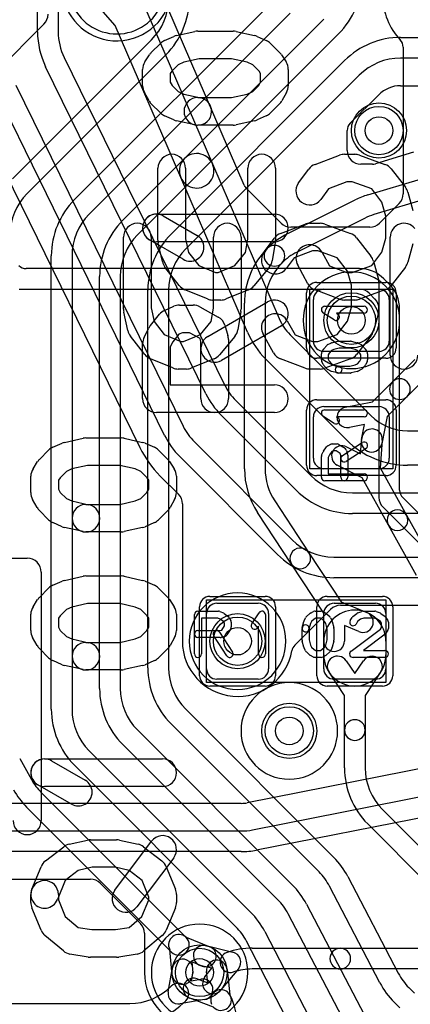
# Model space of a CAD drawing. Extents: x -0.8 to 20.5, y -0.5 to 20.
# Tile 6 of 20: x 4.8 to 7.6, y 6.9 to 14. Entities that reach past the tile are written whole.
import ezdxf

# ---------------------------------------------------------------- set-up
doc = ezdxf.new("R2010")
doc.units = 0
for name, color, linetype in [('Hole', 1, 'CONTINUOUS'), ('L1', 3, 'CONTINUOUS'), ('L2', 3, 'CONTINUOUS'), ('L3', 3, 'CONTINUOUS'), ('L4', 3, 'CONTINUOUS'), ('MetalMask-A', 176, 'CONTINUOUS'), ('PartsArea-A', 111, 'CONTINUOUS'), ('PartsSilk-A', 221, 'CONTINUOUS'), ('PartsSilk-B', 221, 'CONTINUOUS'), ('Resist-A', 2, 'CONTINUOUS'), ('Resist-B', 2, 'CONTINUOUS'), ('Silk-A', 140, 'CONTINUOUS'), ('Silk-B', 140, 'CONTINUOUS')]:
    doc.layers.add(name, color=color, linetype=linetype)

msp = doc.modelspace()

# ---------------------------------------------------------------- linework, layer by layer
at = {"layer": 'Hole'}
for centre in [(7.4, 13.2), (7.2, 11.825), (6.375, 9.5), (6.75, 8.85), (6.1, 7.1)]:
    msp.add_circle(centre, 0.1, dxfattribs=at)
at = {"layer": 'L1'}
for p, q in [((5.19341, 12.69949), (6.65052, 14.15659)), ((6.75658, 14.05052), (5.29948, 12.59342)), ((5.54341, 12.54949), (7.00052, 14.00659)), ((4.97167, 13.97167), (4.52929, 13.52929)), ((4.74342, 12.84948), (5.75052, 13.85658)), ((7.10658, 13.90052), (5.64948, 12.44342)), ((7.55711, 13.875), (8.51056, 13.875)), ((5.85659, 13.75051), (4.84948, 12.74341)), ((5.89342, 12.44948), (7.15051, 13.70659)), ((8.51056, 13.725), (7.55711, 13.725)), ((7.25658, 13.60052), (5.99948, 12.34341)), ((7.5571, 13.525), (8.79196, 13.525)), ((7.19141, 13.25251), (7.398, 13.4591)), ((7.16945, 13.05607), (7.16945, 13.1995)), ((7.65069, 13.04232), (7.37371, 12.95923)), ((7.35217, 12.95607), (7.26945, 12.95607)), ((7.31978, 12.73424), (7.70816, 12.85075)), ((7.75126, 12.70708), (7.36288, 12.59057)), ((6.73903, 12.45337), (7.22786, 12.69779)), ((7.29494, 12.56362), (6.80611, 12.31921)), ((5.025, 9.00711), (5.025, 12.29289)), ((5.175, 12.29289), (5.175, 9.00711)), ((5.375, 9.15711), (5.375, 12.14289)), ((5.525, 12.14289), (5.525, 9.15711)), ((5.725, 9.30711), (5.725, 12.04289)), ((5.875, 12.04289), (5.875, 9.30711)), ((7, 12.05), (7.4, 12.05)), ((6.425, 10.74995), (6.425, 11.94831)), ((6.575, 11.94831), (6.575, 10.74995)), ((6.925, 11.675), (6.925, 11.975)), ((7.475, 11.975), (7.475, 11.675)), ((7.4, 11.6), (7, 11.6)), ((7.49849, 11.37955), (7.6591, 11.54016)), ((7.76517, 11.43409), (7.60455, 11.27349)), ((7.35398, 11.23504), (7.49849, 11.37955)), ((7.60455, 11.27349), (7.46004, 11.12898)), ((7.1561, 11.19568), (7.35398, 11.23504)), ((7, 11.2), (7.4, 11.2)), ((6.925, 10.825), (6.925, 11.125)), ((7.29546, 11.07046), (7.18536, 11.04856)), ((7.27356, 10.96036), (7.29546, 11.07046)), ((7.46004, 11.12898), (7.42068, 10.9311)), ((7.475, 11.125), (7.475, 10.825)), ((7.2658, 10.85712), (7.27476, 10.969)), ((7.42428, 10.95702), (7.40817, 10.75592)), ((7.16585, 10.90822), (7.2658, 10.85712)), ((7.27718, 10.68282), (7.09757, 10.77466)), ((7.4, 10.75), (7, 10.75)), ((7.40817, 10.75592), (7.59958, 10.41296)), ((7.4686, 10.33986), (7.27718, 10.68282)), ((6.64514, 10.51607), (6.89209, 10.14139)), ((6.76685, 10.05885), (6.5199, 10.43353)), ((7.59958, 10.41296), (7.80209, 10.05015)), ((7.67111, 9.97704), (7.4686, 10.33986)), ((6.89209, 10.14139), (7.12651, 9.78572)), ((7.00128, 9.70317), (6.76685, 10.05885)), ((6.225, 9.775), (6.525, 9.775)), ((7.075, 9.775), (7.375, 9.775)), ((7.12651, 9.78572), (7.31241, 9.70733)), ((7, 9.50142), (7.00128, 9.70317)), ((6.15, 9.3), (6.15, 9.7)), ((6.6, 9.7), (6.6, 9.3)), ((7, 9.3), (7, 9.7)), ((7.45, 9.7), (7.45, 9.3)), ((7.15071, 9.61272), (7.15, 9.50048)), ((7.25413, 9.56911), (7.15071, 9.61272)), ((7, 9.4), (7, 9.5)), ((7.45, 9.5), (7.45, 9.4)), ((7.16264, 9.35833), (7.225, 9.265)), ((7.225, 9.265), (7.28736, 9.35833)), ((7.15, 9.10725), (7.03792, 9.27499)), ((7.41208, 9.27499), (7.3, 9.10725)), ((6.525, 9.225), (6.225, 9.225)), ((7.375, 9.225), (7.075, 9.225)), ((7.15, 8.85605), (7.15, 9.10725)), ((7.3, 9.10725), (7.3, 8.85605)), ((5.99948, 9.00658), (7.07153, 7.93453)), ((5.64948, 8.85659), (6.77153, 7.73455)), ((6.96546, 7.82847), (5.89341, 8.90051)), ((7.15, 8.58211), (7.15, 8.85605)), ((7.3, 8.85605), (7.3, 8.58211)), ((5.29948, 8.70659), (6.46937, 7.53672)), ((6.66546, 7.62848), (5.54342, 8.75052)), ((4.79561, 8.64982), (4.88168, 8.49669)), ((6.3633, 7.43065), (5.19342, 8.60052)), ((4.95165, 8.40441), (6.00303, 7.35303)), ((5.89697, 7.24697), (4.84558, 8.29834)), ((7.42448, 8.28158), (7.85659, 7.84948)), ((7.75052, 7.74342), (7.31841, 8.17551)), ((7.17473, 7.79392), (7.54008, 7.09363)), ((7.40709, 7.02425), (7.04174, 7.72454)), ((6.87473, 7.59393), (7.29463, 6.78908)), ((7.16164, 6.7197), (6.74174, 7.52455)), ((6.00137, 7.35465), (6.17408, 7.28577)), ((6.57293, 7.3954), (6.98931, 6.59466)), ((6.85623, 6.52546), (6.43985, 7.3262)), ((5.90091, 7.08091), (5.88315, 7.266)), ((6.11852, 7.14645), (6.0424, 7.17681)), ((6.0424, 7.17681), (6.05023, 7.09523)), ((5.87256, 6.95929), (5.90295, 7.13423)), ((6.05073, 7.10855), (6.03857, 7.03857)), ((6.15883, 7.02413), (6.14969, 7.10556)), ((6.29875, 7.1223), (6.31936, 6.93865)), ((6.03857, 7.03857), (6.10855, 7.05073)), ((6.08224, 7.05326), (6.15883, 7.02413)), ((7.61636, 6.9897), (7.65729, 6.94877)), ((4.65711, 6.875), (5.59289, 6.875)), ((6.13423, 6.90295), (5.95929, 6.87256)), ((6.20165, 6.84737), (6.02892, 6.91306)), ((7.55122, 6.8427), (7.51029, 6.88363))]:
    msp.add_line(p, q, dxfattribs=at)
for centre in [(7.4, 13.2), (7.2, 11.825), (6.375, 9.5), (6.75, 8.85), (6.1, 7.1)]:
    msp.add_circle(centre, 0.2, dxfattribs=at)
for centre, radius, start, end in [((6.7, 14.30711), 0.575, -45.000705, 0), ((5.45, 14.1571), 0.425, -45, 0.001348), ((5.45, 14.1571), 0.575, -45, 0.000996), ((4.90096, 14.04238), 0.1, -45, 0), ((7.5571, 13.3), 0.575, 89.999004, 135), ((7.5571, 13.3), 0.425, 89.998652, 135), ((7.5571, 13.3), 0.225, 90, 135), ((7.24442, 13.1995), 0.07497, 135, 180), ((7.26945, 13.05607), 0.1, 180, -90), ((7.35217, 13.03104), 0.07497, -90, -73.302952), ((5.15, 12.44289), 0.425, 135, 180), ((5.6, 12.2929), 0.575, 135, -179.999004), ((7.485, 12.18349), 0.575, 106.698767, 116.56416), ((5.6, 12.2929), 0.425, 135, -179.998652), ((7.485, 12.18349), 0.425, 106.698915, 116.564448), ((5.95, 12.1429), 0.575, 135, -179.999004), ((5.95, 12.1429), 0.425, 135, -179.998652), ((6.3, 12.04289), 0.575, 134.999295, 180), ((6.99618, 11.93908), 0.575, 116.565497, 135), ((6.3, 12.04289), 0.425, 135, 180), ((6.98693, 11.94831), 0.56193, 135, 180), ((6.64263, 12.29263), 0.075, 135, -45), ((6.64262, 12.29262), 0.075, -45, 135), ((6.99618, 11.93908), 0.425, 116.565564, 135), ((6.98693, 11.94831), 0.41193, 135, 180), ((7, 11.975), 0.075, 90, 180), ((7.4, 11.975), 0.075, 0, 90), ((7, 11.675), 0.075, 180, -90), ((7.4, 11.675), 0.075, -90, 0), ((7.55152, 11.32652), 0.075, 135, -45), ((7.55152, 11.32652), 0.075, -45, 135), ((7, 11.125), 0.075, 90, 180), ((7.17073, 11.12212), 0.075, 101.248506, -78.749628), ((7.4, 11.125), 0.075, 0, 90), ((7.34952, 10.96301), 0.075, -4.580927, 175.418853), ((7.13171, 10.84144), 0.075, 62.922478, -117.080969), ((7.34712, 10.94573), 0.075, 168.751494, -11.250372), ((7, 10.825), 0.075, 180, -90), ((7.4, 10.825), 0.075, -90, 0), ((7, 10.74995), 0.575, 180, -146.612281), ((7, 10.74995), 0.425, 180, -146.612049), ((7.53409, 10.37641), 0.075, 29.165907, -150.831015), ((7.53409, 10.37641), 0.075, -150.834093, 29.167121), ((6.82947, 10.10012), 0.075, 33.387064, -146.611728), ((6.82947, 10.10012), 0.075, -146.612936, 33.388707), ((6.225, 9.7), 0.075, 90, 180), ((6.525, 9.7), 0.075, 0, 90), ((7.075, 9.7), 0.075, 90, 180), ((7.375, 9.7), 0.075, 0, 90), ((7.225, 9.5), 0.225, 0, 180), ((7.28327, 9.63822), 0.075, -112.862558, 67.13688), ((7.075, 9.50095), 0.075, 179.640951, -0.362417), ((7.225, 9.4), 0.225, 180, 0), ((7.10028, 9.31666), 0.075, 33.751512, -146.250472), ((7.34972, 9.31666), 0.075, -33.751512, 146.250472), ((6.3, 9.3071), 0.575, 179.999004, -135), ((6.3, 9.3071), 0.425, 179.998652, -135), ((6.225, 9.3), 0.075, 180, -90), ((6.525, 9.3), 0.075, -90, 0), ((7.075, 9.3), 0.075, 180, -90), ((7.375, 9.3), 0.075, -90, 0), ((5.95, 9.15711), 0.575, 180, -134.999295), ((5.95, 9.15711), 0.425, 180, -135), ((5.6, 9.00711), 0.575, 180, -134.999295), ((5.6, 9.00711), 0.425, 180, -135), ((7.225, 8.85605), 0.075, 0, 180), ((7.225, 8.85605), 0.075, 180, 0), ((7.725, 8.5821), 0.575, 179.999004, -135), ((7.725, 8.5821), 0.425, 179.998652, -135), ((5.25217, 8.70493), 0.425, -150.66112, -135), ((5.25217, 8.70493), 0.575, -150.660268, -135), ((6.66494, 7.52795), 0.575, 27.552159, 44.999295), ((6.66494, 7.52795), 0.425, 27.552105, 45), ((6.36494, 7.32796), 0.575, 27.552159, 45), ((6.36494, 7.32796), 0.425, 27.552656, 45), ((6.06278, 7.13013), 0.575, 27.473724, 45), ((6.06278, 7.13013), 0.425, 27.473666, 45), ((5.95, 7.3), 0.075, 46.772026, -153.04205), ((5.95, 7.3), 0.075, -135, 45), ((6.1463, 7.21611), 0.075, -111.741824, 68.258313), ((5.97684, 7.12139), 0.075, -9.857953, 170.145113), ((6.22422, 7.11393), 0.075, 6.407684, -173.596186), ((5.97557, 7.08807), 0.075, -174.522006, 5.481564), ((7.91688, 7.29022), 0.425, -152.447344, -135), ((5.59289, 7.3), 0.425, -90, -45), ((5.94644, 6.94645), 0.075, -44.994598, 135.00081), ((6.05558, 6.98316), 0.075, 69.177498, -110.820856), ((6.12139, 6.97684), 0.075, -80.142047, 99.854887), ((7.91688, 7.29022), 0.575, -152.447841, -135), ((5.94645, 6.94645), 0.075, 170.142047, -80.142047), ((6.25509, 6.90001), 0.075, 24.463553, -155.530913), ((6.25509, 6.9), 0.075, -135.437529, 31.021406), ((5.8, 6.6929), 0.575, -0.000996, 24.469087), ((5.59289, 7.3), 0.575, -90, -44.999295)]:
    msp.add_arc(centre, radius, start, end, dxfattribs=at)
at = {"layer": 'L2'}
for centre in [(7.4, 13.2), (6.75, 8.85)]:
    msp.add_circle(centre, 0.2, dxfattribs=at)
for centre, radius, start, end in [((5.5, 14.25), 0.4, -166.6221, 0), ((7.2, 11.825), 0.35004, 90, -90), ((7.2, 11.825), 0.35004, -90, 90), ((6.375, 9.5), 0.35004, 90, -90), ((6.375, 9.5), 0.35004, -90, 90), ((6.1, 7.1), 0.35004, 90, -90), ((6.1, 7.1), 0.35004, -90, 90)]:
    msp.add_arc(centre, radius, start, end, dxfattribs=at)
at = {"layer": 'L3'}
for p, q in [((7.25858, 12.20004), (4.84321, 12.20004)), ((7.47681, 12.08539), (7.43539, 12.12681)), ((4.79142, 12.05), (7.25859, 12.05)), ((7.3293, 12.02071), (7.37071, 11.9793)), ((7.4, 11.90858), (7.4, 10.54142)), ((7.55004, 10.59321), (7.55004, 11.90859)), ((8.6902, 9.422), (7.572, 10.5402)), ((7.42929, 10.47071), (8.62071, 9.27929))]:
    msp.add_line(p, q, dxfattribs=at)
for centre in [(7.4, 13.2), (7.2, 11.825), (6.375, 9.5)]:
    msp.add_circle(centre, 0.2, dxfattribs=at)
for centre, radius, start, end in [((5.5, 14.25), 0.35004, 130.121401, 49.878599), ((4.84321, 12.27501), 0.07497, -135, -90), ((7.25859, 11.95), 0.25004, 45.00162, 90.002291), ((7.3, 11.90859), 0.25004, 0, 44.99838), ((7.25859, 11.94998), 0.10002, 45.032407, 90), ((7.27629, 11.9677), 0.07497, 45, 45.032425), ((7.3177, 11.92629), 0.07497, 43.26495, 45), ((7.3, 11.90858), 0.1, 0, 43.703387), ((7.62501, 10.59321), 0.07497, 180, -135), ((7.5, 10.54142), 0.1, 180, -135), ((6.75, 8.85), 0.35004, 90, -90), ((6.75, 8.85), 0.35004, -90, 90), ((6.1, 7.1), 0.35004, 90, -90), ((6.1, 7.1), 0.35004, -90, 90)]:
    msp.add_arc(centre, radius, start, end, dxfattribs=at)
at = {"layer": 'L4'}
for p, q in [((4.925, 13.91596), (4.925, 14.19289)), ((5.075, 14.19289), (5.075, 13.91596)), ((5.48821, 13.96174), (5.35032, 14.11735)), ((5.71777, 14.06076), (6.19336, 12.95825)), ((6.42326, 12.80409), (5.86982, 14.08707)), ((5.9638, 12.85923), (5.48821, 13.96174)), ((7.575, 13.80525), (7.575, 12.74142)), ((5.11838, 13.72889), (6.28074, 11.35768)), ((6.14605, 11.29165), (4.9837, 13.66287)), ((4.76844, 13.52885), (5.98074, 11.05762)), ((5.84607, 10.99156), (4.63378, 13.46279)), ((4.45422, 13.3747), (5.66651, 10.90347)), ((6.19336, 12.95825), (6.67688, 11.83736)), ((6.44733, 11.73834), (5.9638, 12.85923)), ((6.69057, 12.52929), (6.43909, 12.78077)), ((7.54571, 12.67071), (7.4043, 12.5293)), ((7.33359, 12.50001), (6.76128, 12.5)), ((6.75604, 11.72074), (7.34193, 11.13483)), ((7.16516, 10.95806), (6.57926, 11.54396)), ((6.36183, 11.24423), (6.90659, 10.69948)), ((6.80052, 10.59342), (6.25576, 11.13816)), ((7.60711, 11.025), (8.91699, 11.025)), ((6.06178, 10.94428), (6.77159, 10.23447)), ((6.66552, 10.1284), (5.95571, 10.83821)), ((8.91699, 10.775), (7.60711, 10.775)), ((5.81429, 10.69679), (5.94572, 10.56536)), ((7.20711, 10.575), (9.3, 10.575)), ((5.97501, 10.49465), (5.97501, 9.5)), ((9.3, 10.425), (7.20711, 10.425)), ((7.07212, 10.10999), (7.93856, 10.10999)), ((7.93856, 9.95999), (7.07212, 9.95999)), ((6.7898, 9.47079), (7.04971, 9.7307)), ((7.12042, 9.75999), (8.70666, 9.75999)), ((9.90347, 9.01126), (6.4447, 8.32925)), ((6.48339, 8.13303), (9.94216, 8.81504)), ((9.97118, 8.66787), (6.51241, 7.98586)), ((6.40117, 8.325), (4.00808, 8.325)), ((4.00807, 8.125), (6.40117, 8.125)), ((6.40117, 7.975), (4.00807, 7.975)), ((4.00806, 7.775), (5.30824, 7.775)), ((5.37895, 7.74571), (5.67067, 7.45399)), ((5.69996, 7.38328), (5.69996, 7.09998)), ((6.14733, 7.29432), (6.34077, 7.24721)), ((6.48114, 7.275), (7.11941, 7.275)), ((7.11941, 7.275), (7.73663, 7.275)), ((6.18921, 7.12974), (6.11183, 7.14858)), ((6.13862, 7.06824), (6.18921, 7.12974)), ((6.38094, 7.12669), (6.25446, 6.97294)), ((7.11941, 7.125), (6.48114, 7.125)), ((7.73663, 7.125), (7.11941, 7.125))]:
    msp.add_line(p, q, dxfattribs=at)
for centre in [(7.4, 13.2), (7.2, 11.825), (6.375, 9.5), (6.75, 8.85), (6.1, 7.1)]:
    msp.add_circle(centre, 0.2, dxfattribs=at)
for centre, radius, start, end in [((7.88584, 14.17269), 0.45782, 179.996246, -136.396577), ((5.5, 13.91596), 0.575, 180, -153.885926), ((5.5, 13.91596), 0.425, 180, -153.885921), ((7.50003, 13.80525), 0.07497, 0, 43.600184), ((6.07858, 12.90874), 0.125, 23.332803, -156.666009), ((6.07858, 12.90874), 0.125, -156.667197, 23.333942), ((6.4921, 12.83378), 0.07497, -156.669949, -135), ((7.475, 12.74142), 0.1, -45, 0), ((6.76128, 12.6), 0.1, -135, -89.999125), ((7.33359, 12.60001), 0.1, -90, -45), ((7.02121, 11.9859), 0.375, -156.665691, -135.00108), ((7.02121, 11.9859), 0.625, -156.665629, -135.000648), ((6.66235, 11.54475), 0.425, -153.885328, -135), ((6.66235, 11.54475), 0.575, -153.885035, -135), ((7.6071, 11.4), 0.375, -135, -89.998472), ((6.3623, 11.2448), 0.575, -153.869438, -135), ((6.3623, 11.2448), 0.425, -153.869019, -135), ((7.6071, 11.4), 0.625, -135, -89.999083), ((6.36229, 11.2448), 0.775, -153.868736, -134.999477), ((7.20711, 11), 0.425, -135, -90), ((5.87501, 10.49465), 0.1, 0, 45), ((7.20711, 11), 0.575, -135.000705, -90), ((7.07211, 10.53499), 0.425, -135, -89.998652), ((7.07211, 10.53499), 0.575, -135, -89.999004), ((7.12042, 9.65999), 0.1, 90, 135), ((6.37501, 9.50001), 0.4, -179.998568, -9.969562), ((6.84281, 9.41778), 0.07497, 135, 170.030093), ((6.40118, 8.55001), 0.22501, -90.002546, -78.847874), ((6.40117, 8.55), 0.425, -90, -78.845266), ((6.40117, 8.55), 0.575, -90, -78.84523), ((5.30824, 7.675), 0.1, 45, 90), ((5.59996, 7.38328), 0.1, 0, 45), ((6.12958, 7.22145), 0.075, 76.310236, -103.687254), ((6.32302, 7.17434), 0.075, 108.437365, -71.564326), ((6.48114, 6.7), 0.575, 90, 108.435894), ((6.32302, 7.17434), 0.075, -39.443669, 76.310236), ((7.11941, 7.2), 0.075, 90, -90), ((7.11941, 7.2), 0.075, -90, 90), ((6.09997, 7.09998), 0.40001, 180, -90), ((6.19654, 7.02059), 0.075, 140.556331, -39.441881), ((6.48114, 6.7), 0.425, 90, 108.435375)]:
    msp.add_arc(centre, radius, start, end, dxfattribs=at)
at = {"layer": 'MetalMask-A'}
for p, q in [((7, 12.05), (7.4, 12.05)), ((6.925, 11.675), (6.925, 11.975)), ((7.475, 11.975), (7.475, 11.675)), ((7.4, 11.6), (7, 11.6)), ((7, 11.2), (7.4, 11.2)), ((6.925, 10.825), (6.925, 11.125)), ((7.475, 11.125), (7.475, 10.825)), ((7.4, 10.75), (7, 10.75)), ((6.225, 9.775), (6.525, 9.775)), ((7.075, 9.775), (7.375, 9.775)), ((6.15, 9.3), (6.15, 9.7)), ((6.6, 9.7), (6.6, 9.3)), ((7, 9.3), (7, 9.7)), ((7.45, 9.7), (7.45, 9.3)), ((6.525, 9.225), (6.225, 9.225)), ((7.375, 9.225), (7.075, 9.225))]:
    msp.add_line(p, q, dxfattribs=at)
for centre, start, end in [((7, 11.975), 90, 180), ((7.4, 11.975), 0, 90), ((7, 11.675), 180, -90), ((7.4, 11.675), -90, 0), ((7, 11.125), 90, 180), ((7.4, 11.125), 0, 90), ((7, 10.825), 180, -90), ((7.4, 10.825), -90, 0), ((6.225, 9.7), 90, 180), ((6.525, 9.7), 0, 90), ((7.075, 9.7), 90, 180), ((7.375, 9.7), 0, 90), ((6.225, 9.3), 180, -90), ((6.525, 9.3), -90, 0), ((7.075, 9.3), 180, -90), ((7.375, 9.3), -90, 0)]:
    msp.add_arc(centre, 0.075, start, end, dxfattribs=at)
at = {"layer": 'PartsArea-A'}
for p, q in [((6.9, 10.75), (6.9, 12.05)), ((6.9, 12.05), (7.5, 12.05)), ((7.5, 12.05), (7.5, 10.75)), ((7.5, 10.75), (6.9, 10.75)), ((6.15, 9.2), (6.15, 9.8)), ((6.15, 9.8), (7.45, 9.8)), ((7.45, 9.8), (7.45, 9.2)), ((7.45, 9.2), (6.15, 9.2))]:
    msp.add_line(p, q, dxfattribs=at)
at = {"layer": 'PartsSilk-A'}
for p, q in [((7.00741, 11.92639), (7.29259, 11.92639)), ((7.0753, 11.82763), (6.99382, 11.88041)), ((7.29259, 11.87639), (7.09199, 11.87639)), ((7.09199, 11.87639), (7.10248, 11.86959)), ((6.99983, 11.618), (7.02205, 11.643)), ((7.02956, 11.64875), (7.05178, 11.65986)), ((7.0569, 11.66175), (7.10135, 11.67286)), ((7.10741, 11.67361), (7.19259, 11.67361)), ((7.19865, 11.67286), (7.2431, 11.66175)), ((7.24822, 11.65986), (7.27044, 11.64875)), ((7.27795, 11.643), (7.30017, 11.618)), ((6.98241, 11.5375), (6.98241, 11.58194)), ((6.9857, 11.59434), (6.99681, 11.61379)), ((7.03894, 11.58673), (7.03241, 11.5753)), ((7.03241, 11.5753), (7.03241, 11.5434)), ((7.05623, 11.60618), (7.03894, 11.58673)), ((7.07169, 11.61391), (7.05623, 11.60618)), ((7.11049, 11.62361), (7.07169, 11.61391)), ((7.18951, 11.62361), (7.11049, 11.62361)), ((7.22831, 11.61391), (7.18951, 11.62361)), ((7.24377, 11.60618), (7.22831, 11.61391)), ((7.26106, 11.58673), (7.24377, 11.60618)), ((7.26759, 11.5753), (7.26106, 11.58673)), ((7.26759, 11.5434), (7.26759, 11.5753)), ((7.30319, 11.61379), (7.3143, 11.59434)), ((7.31759, 11.58194), (7.31759, 11.5375)), ((6.99616, 11.5041), (6.98505, 11.52632)), ((7.02205, 11.47367), (6.99983, 11.49867)), ((7.03241, 11.5434), (7.0394, 11.52942)), ((7.0394, 11.52942), (7.05623, 11.51049)), ((7.05623, 11.51049), (7.07169, 11.50276)), ((7.07169, 11.50276), (7.11347, 11.49231)), ((7.10741, 11.49306), (7.18951, 11.49306)), ((7.18951, 11.49306), (7.22831, 11.50276)), ((7.22831, 11.50276), (7.24377, 11.51049)), ((7.24377, 11.51049), (7.2606, 11.52942)), ((7.2606, 11.52942), (7.26759, 11.5434)), ((7.30017, 11.49867), (7.27795, 11.47367)), ((7.31495, 11.52632), (7.30384, 11.5041)), ((7.05178, 11.45681), (7.02956, 11.46792)), ((7.10135, 11.44381), (7.0569, 11.45492)), ((7.19259, 11.44306), (7.10741, 11.44306)), ((7.2431, 11.45492), (7.19865, 11.44381)), ((7.27044, 11.46792), (7.24822, 11.45681)), ((7.0753, 11.07763), (6.99382, 11.13041)), ((7.00741, 11.17639), (7.29259, 11.17639)), ((7.29259, 11.12639), (7.09199, 11.12639)), ((7.09199, 11.12639), (7.10248, 11.11959)), ((7.02956, 10.91542), (7.05178, 10.92653)), ((7.06296, 10.92917), (7.0963, 10.92917)), ((7.10955, 10.92537), (7.15399, 10.89759)), ((7.13447, 10.84453), (7.27891, 10.93898)), ((6.98456, 10.84765), (6.99567, 10.87265)), ((6.9983, 10.8772), (7.02052, 10.90776)), ((7.04029, 10.84993), (7.03241, 10.8322)), ((7.05737, 10.87343), (7.04029, 10.84993)), ((7.06886, 10.87917), (7.05737, 10.87343)), ((7.08913, 10.87917), (7.06886, 10.87917)), ((7.11913, 10.86042), (7.08913, 10.87917)), ((7.12315, 10.84533), (7.11913, 10.86042)), ((7.12315, 10.6875), (7.12315, 10.84533)), ((7.30627, 10.89714), (7.16183, 10.80269)), ((7.1649, 10.88283), (7.17231, 10.85505)), ((7.17315, 10.84861), (7.17315, 10.6875)), ((6.98241, 10.6875), (6.98241, 10.8375)), ((7.03241, 10.8322), (7.03241, 10.7125)), ((7.03241, 10.7125), (7.29259, 10.7125)), ((7.29259, 10.6625), (7.00741, 10.6625)), ((4.3016, 10.1016), (4.85, 10.1016)), ((4.9516, 10), (4.9516, 8.2)), ((6.0875, 9.71759), (6.2375, 9.71759)), ((6.24765, 9.71544), (6.27265, 9.70433)), ((6.47763, 9.6247), (6.53041, 9.70618)), ((6.9041, 9.70384), (6.92632, 9.71495)), ((6.9375, 9.71759), (6.98194, 9.71759)), ((6.99434, 9.7143), (7.01379, 9.70319)), ((7.24563, 9.70497), (7.27618, 9.71608)), ((7.28472, 9.71759), (7.37083, 9.71759)), ((7.38011, 9.7158), (7.40789, 9.70469)), ((6.0625, 9.40741), (6.0625, 9.69259)), ((6.2322, 9.66759), (6.1125, 9.66759)), ((6.1125, 9.66759), (6.1125, 9.40741)), ((6.24993, 9.65971), (6.2322, 9.66759)), ((6.27343, 9.64263), (6.24993, 9.65971)), ((6.27917, 9.63114), (6.27343, 9.64263)), ((6.2772, 9.7017), (6.30776, 9.67948)), ((6.31542, 9.67044), (6.32653, 9.64822)), ((6.32917, 9.63704), (6.32917, 9.6037)), ((6.57639, 9.69259), (6.57639, 9.40741)), ((6.84381, 9.59865), (6.85492, 9.6431)), ((6.85681, 9.64822), (6.86792, 9.67044)), ((6.87367, 9.67795), (6.89867, 9.70017)), ((6.91049, 9.64377), (6.90276, 9.62831)), ((6.92942, 9.6606), (6.91049, 9.64377)), ((6.9434, 9.66759), (6.92942, 9.6606)), ((6.9753, 9.66759), (6.9434, 9.66759)), ((6.98673, 9.66106), (6.9753, 9.66759)), ((7.00618, 9.64377), (6.98673, 9.66106)), ((7.01391, 9.62831), (7.00618, 9.64377)), ((7.018, 9.70017), (7.043, 9.67795)), ((7.04875, 9.67044), (7.05986, 9.64822)), ((7.06175, 9.6431), (7.07286, 9.59865)), ((7.1913, 9.65029), (7.20519, 9.67251)), ((7.21077, 9.67878), (7.23855, 9.701)), ((7.24533, 9.6424), (7.2337, 9.62379)), ((7.26658, 9.65939), (7.24533, 9.6424)), ((7.28912, 9.66759), (7.26658, 9.65939)), ((7.36602, 9.66759), (7.28912, 9.66759)), ((7.38643, 9.65943), (7.36602, 9.66759)), ((7.41054, 9.64189), (7.38643, 9.65943)), ((7.41806, 9.62987), (7.41054, 9.64189)), ((7.41331, 9.7017), (7.44387, 9.67948)), ((7.45037, 9.67251), (7.46426, 9.65029)), ((7.46806, 9.63704), (7.46806, 9.59259)), ((6.0875, 9.57685), (6.24533, 9.57685)), ((6.24453, 9.56553), (6.33898, 9.42109)), ((6.24533, 9.57685), (6.26042, 9.58087)), ((6.26042, 9.58087), (6.27917, 9.61087)), ((6.27917, 9.61087), (6.27917, 9.63114)), ((6.32537, 9.59045), (6.29759, 9.54601)), ((6.52639, 9.60801), (6.51959, 9.59752)), ((6.52639, 9.40741), (6.52639, 9.60801)), ((6.84306, 9.50741), (6.84306, 9.59259)), ((6.90276, 9.62831), (6.89231, 9.58653)), ((6.89306, 9.59259), (6.89306, 9.51049)), ((7.02361, 9.58951), (7.01391, 9.62831)), ((7.02361, 9.51049), (7.02361, 9.58951)), ((7.07361, 9.59259), (7.07361, 9.50741)), ((7.19747, 9.42739), (7.41043, 9.58756)), ((7.41043, 9.58756), (7.41806, 9.59976)), ((7.41806, 9.59976), (7.41806, 9.62987)), ((7.46426, 9.57934), (7.45037, 9.55712)), ((6.24861, 9.52685), (6.0875, 9.52685)), ((6.29714, 9.39373), (6.20269, 9.53817)), ((6.28283, 9.5351), (6.25505, 9.52769)), ((6.85492, 9.4569), (6.84381, 9.50135)), ((6.89306, 9.51049), (6.90276, 9.47169)), ((7.01391, 9.47169), (7.02361, 9.51049)), ((7.07286, 9.50135), (7.06175, 9.4569)), ((7.4442, 9.55039), (7.28733, 9.43241)), ((6.86792, 9.42956), (6.85681, 9.45178)), ((6.89867, 9.39983), (6.87367, 9.42205)), ((6.90276, 9.47169), (6.91049, 9.45623)), ((6.91049, 9.45623), (6.92942, 9.4394)), ((6.92942, 9.4394), (6.9434, 9.43241)), ((6.9434, 9.43241), (6.9753, 9.43241)), ((6.9753, 9.43241), (6.98673, 9.43894)), ((6.98673, 9.43894), (7.00618, 9.45623)), ((7.00618, 9.45623), (7.01391, 9.47169)), ((7.043, 9.42205), (7.018, 9.39983)), ((7.05986, 9.45178), (7.04875, 9.42956)), ((7.28733, 9.43241), (7.44306, 9.43241)), ((6.92632, 9.38505), (6.9041, 9.39616)), ((6.98194, 9.38241), (6.9375, 9.38241)), ((7.01379, 9.39681), (6.99434, 9.3857)), ((7.44306, 9.38241), (7.2125, 9.38241))]:
    msp.add_line(p, q, dxfattribs=at)
for centre, radius, start, end in [((7.00741, 11.90139), 0.025, 90, -122.933807), ((7.29259, 11.90139), 0.025, -90, 90), ((7.08889, 11.84861), 0.025, -122.933543, 57.066193), ((7.04074, 11.62639), 0.025, 116.565051, 138.37217), ((7.06296, 11.6375), 0.025, 104.030684, 116.565051), ((7.10741, 11.64861), 0.025, 90, 104.030684), ((7.19259, 11.64861), 0.025, 75.969316, 90), ((7.23704, 11.6375), 0.025, 63.434949, 75.969316), ((7.25926, 11.62639), 0.025, 41.627831, 63.434949), ((7.00741, 11.58194), 0.025, 150.266489, 180), ((7.01852, 11.60139), 0.025, 138.372169, 150.266489), ((7.28148, 11.60139), 0.025, 29.733511, 41.62783), ((7.29259, 11.58194), 0.025, 0, 29.733511), ((7.00741, 11.5375), 0.025, 180, -153.434949), ((7.01852, 11.51528), 0.025, -153.434949, -138.37217), ((7.10741, 11.46806), 0.025, 90, -90), ((7.10741, 11.46806), 0.025, -104.030684, 75.96679), ((7.28148, 11.51528), 0.025, -41.627831, -26.565051), ((7.29259, 11.5375), 0.025, -26.565051, 0), ((7.04074, 11.49028), 0.025, -138.372169, -116.565051), ((7.06296, 11.47917), 0.025, -116.565051, -104.030684), ((7.19259, 11.46806), 0.025, -90, -75.969316), ((7.23704, 11.47917), 0.025, -75.969316, -63.434949), ((7.25926, 11.49028), 0.025, -63.434949, -41.62783), ((7.00741, 11.15139), 0.025, 90, -122.933807), ((7.29259, 11.15139), 0.025, -90, 90), ((7.08889, 11.09861), 0.025, -122.933543, 57.066193), ((7.06296, 10.90417), 0.025, 90, 116.565051), ((7.0963, 10.90417), 0.025, 57.994617, 90), ((7.29259, 10.91806), 0.025, -56.818537, 123.180863), ((7.00741, 10.8375), 0.025, 156.049145, 180), ((7.01852, 10.8625), 0.025, 143.982737, 156.039637), ((7.04074, 10.89306), 0.025, 116.565051, 143.979316), ((7.14815, 10.82361), 0.025, 123.181463, -56.819137), ((7.14074, 10.87639), 0.025, 14.925513, 57.989981), ((7.14815, 10.84861), 0.025, 0, 14.935268), ((7.29259, 10.6875), 0.025, -90, 90), ((7.00741, 10.6875), 0.025, 180, -90), ((7.14815, 10.6875), 0.025, 180, 0), ((4.85, 10), 0.1016, 0, 90), ((6.0875, 9.69259), 0.025, 90, 180), ((6.2375, 9.69259), 0.025, 66.049145, 90), ((6.2625, 9.68148), 0.025, 53.982737, 66.039637), ((6.55139, 9.69259), 0.025, 0, 147.066193), ((6.91528, 9.68148), 0.025, 116.565051, 131.62783), ((6.9375, 9.69259), 0.025, 90, 116.565051), ((6.98194, 9.69259), 0.025, 60.266489, 90), ((7.00139, 9.68148), 0.025, 48.372169, 60.266489), ((7.25417, 9.68148), 0.025, 109.97919, 128.654777), ((7.28472, 9.69259), 0.025, 90, 109.984612), ((7.37083, 9.69259), 0.025, 68.207103, 90), ((7.39861, 9.68148), 0.025, 53.982737, 68.202147), ((6.29306, 9.65926), 0.025, 26.565051, 53.979316), ((6.30417, 9.63704), 0.025, 0, 26.565051), ((6.87917, 9.63704), 0.025, 153.434949, 165.969316), ((6.89028, 9.65926), 0.025, 131.627831, 153.434949), ((7.02639, 9.65926), 0.025, 26.565051, 48.37217), ((7.0375, 9.63704), 0.025, 14.030684, 26.565051), ((7.2125, 9.63704), 0.025, 147.994617, -32.010019), ((7.22639, 9.65926), 0.025, 128.666967, 147.989981), ((7.42917, 9.65926), 0.025, 32.005383, 53.979316), ((7.44306, 9.63704), 0.025, 0, 32.010019), ((6.0875, 9.55185), 0.025, 90, -90), ((6.22361, 9.55185), 0.025, 33.181463, -146.819137), ((6.30417, 9.6037), 0.025, -32.005383, 0), ((6.49861, 9.61111), 0.025, 147.066457, -32.933807), ((6.86806, 9.59259), 0.025, 0, 180), ((6.86806, 9.59259), 0.025, 165.969316, -14.03321), ((7.04861, 9.59259), 0.025, 0, 14.030684), ((7.44306, 9.59259), 0.025, -32.005383, 0), ((6.24861, 9.55185), 0.025, -90, -75.064732), ((6.27639, 9.55926), 0.025, -75.074487, -32.010019), ((6.86806, 9.50741), 0.025, 180, -165.969316), ((7.04861, 9.50741), 0.025, -14.030684, 0), ((7.42917, 9.57037), 0.025, -53.047603, -32.010019), ((6.31806, 9.40741), 0.025, -146.818537, 33.180863), ((6.87917, 9.46296), 0.025, -165.969316, -153.434949), ((6.89028, 9.44074), 0.025, -153.434949, -131.62783), ((7.02639, 9.44074), 0.025, -48.372169, -26.565051), ((7.0375, 9.46296), 0.025, -26.565051, -14.030684), ((7.2125, 9.40741), 0.025, 126.952397, -90), ((7.44306, 9.40741), 0.025, -90, 90), ((6.0875, 9.40741), 0.025, 180, 0), ((6.55139, 9.40741), 0.025, 180, 0), ((6.91528, 9.41852), 0.025, -131.627831, -116.565051), ((6.9375, 9.40741), 0.025, -116.565051, -90), ((6.98194, 9.40741), 0.025, -90, -60.266489), ((7.00139, 9.41852), 0.025, -60.266489, -48.37217), ((4.85, 8.2), 0.1016, 180, 0)]:
    msp.add_arc(centre, radius, start, end, dxfattribs=at)
at = {"layer": 'PartsSilk-B'}
for p, q in [((6.93711, 12.95474), (7.11489, 13.02141)), ((7.15, 13.02778), (7.22407, 13.02778)), ((7.25794, 13.02187), (7.44313, 12.9552)), ((5.79815, 12.40556), (5.79815, 12.92778)), ((5.99815, 12.92778), (5.99815, 12.41654)), ((6.45, 12.41384), (6.45, 12.92778)), ((6.65, 12.92778), (6.65, 12.40556)), ((6.81779, 12.82063), (6.89186, 12.92063)), ((7.4882, 12.9225), (7.5919, 12.78917)), ((7.03499, 12.77785), (6.97851, 12.70159)), ((7.16813, 12.82778), (7.03499, 12.77785)), ((7.20662, 12.82778), (7.16813, 12.82778)), ((7.34812, 12.77684), (7.20662, 12.82778)), ((7.4219, 12.68198), (7.34812, 12.77684)), ((7.60931, 12.75455), (7.64635, 12.62121)), ((7.45, 12.58081), (7.4219, 12.68198)), ((7.45, 12.41919), (7.45, 12.58081)), ((5.99815, 12.41654), (6.02052, 12.31586)), ((6.4336, 12.31541), (6.45, 12.41384)), ((7.4219, 12.31802), (7.45, 12.41919)), ((5.83016, 12.25053), (5.80053, 12.38387)), ((6.64864, 12.38912), (6.62642, 12.25578)), ((7.64635, 12.37879), (7.60931, 12.24545)), ((6.02052, 12.31586), (6.09404, 12.22134)), ((6.35578, 12.22202), (6.4336, 12.31541)), ((6.98557, 12.32078), (7.04177, 12.21961)), ((7.34812, 12.22316), (7.4219, 12.31802)), ((5.95254, 12.0775), (5.84884, 12.21083)), ((6.09404, 12.22134), (6.2141, 12.17222)), ((6.23404, 12.17222), (6.35578, 12.22202)), ((6.6046, 12.2082), (6.49349, 12.07487)), ((6.8848, 12.09033), (6.81073, 12.22366)), ((7.04177, 12.21961), (7.16813, 12.17222)), ((7.20662, 12.17222), (7.34812, 12.22316)), ((7.5919, 12.21083), (7.4882, 12.0775)), ((6.2141, 12.17222), (6.23404, 12.17222)), ((7.16813, 12.17222), (7.20662, 12.17222)), ((6.15657, 11.97967), (5.99361, 12.04634)), ((6.45453, 12.04634), (6.29156, 11.97967)), ((7.11489, 11.97859), (6.93711, 12.04526)), ((7.44313, 12.0448), (7.25794, 11.97813)), ((6.2537, 11.97222), (6.19444, 11.97222)), ((7.22407, 11.97222), (7.15, 11.97222))]:
    msp.add_line(p, q, dxfattribs=at)
for centre, start, end in [((5.89815, 12.92778), 0, 180), ((6.55, 12.92778), 0, 180), ((7.15, 12.92778), 90, 110.556752), ((7.22407, 12.92778), 70.202417, 90), ((6.97222, 12.86111), 110.555375, 143.472652), ((7.40926, 12.86111), 37.871466, 70.200685), ((6.89815, 12.76111), 143.473873, -36.527348), ((7.51296, 12.72778), 15.527485, 37.874686), ((5.89815, 12.40556), 180, -167.471647), ((6.55, 12.40556), -9.462322, 0), ((6.89815, 12.27222), 29.051265, -150.946126), ((5.92778, 12.27222), -167.473057, -142.125314), ((6.52778, 12.27222), -39.807038, -9.460929), ((7.51296, 12.27222), -37.871466, -15.524554), ((6.03148, 12.13889), -142.128534, -112.250393), ((6.41667, 12.13889), -67.7517, -39.805994), ((6.97222, 12.13889), -150.948735, -110.556752), ((7.40926, 12.13889), -70.202417, -37.874686), ((6.19444, 12.07222), -112.253604, -90), ((6.2537, 12.07222), -90, -67.750839), ((7.15, 12.07222), -110.555375, -90), ((7.22407, 12.07222), -90, -70.200685)]:
    msp.add_arc(centre, 0.1, start, end, dxfattribs=at)
at = {"layer": 'Resist-A'}
for p, q in [((6.95, 12.1), (7.45, 12.1)), ((6.875, 11.625), (6.875, 12.025)), ((7.525, 12.025), (7.525, 11.625)), ((7.45, 11.55), (6.95, 11.55)), ((6.95, 11.25), (7.45, 11.25)), ((6.875, 10.775), (6.875, 11.175)), ((7.525, 11.175), (7.525, 10.775)), ((7.45, 10.7), (6.95, 10.7)), ((6.175, 9.825), (6.575, 9.825)), ((7.025, 9.825), (7.425, 9.825)), ((6.1, 9.25), (6.1, 9.75)), ((6.65, 9.75), (6.65, 9.25)), ((6.95, 9.25), (6.95, 9.75)), ((7.5, 9.75), (7.5, 9.25)), ((6.575, 9.175), (6.175, 9.175)), ((7.425, 9.175), (7.025, 9.175))]:
    msp.add_line(p, q, dxfattribs=at)
for centre in [(7.4, 13.2), (7.2, 11.825), (6.375, 9.5), (6.75, 8.85), (6.1, 7.1)]:
    msp.add_circle(centre, 0.175, dxfattribs=at)
for centre, start, end in [((6.95, 12.025), 90, 180), ((7.45, 12.025), 0, 90), ((6.95, 11.625), 180, -90), ((7.45, 11.625), -90, 0), ((6.95, 11.175), 90, 180), ((7.45, 11.175), 0, 90), ((6.95, 10.775), 180, -90), ((7.45, 10.775), -90, 0), ((6.175, 9.75), 90, 180), ((6.575, 9.75), 0, 90), ((7.025, 9.75), 90, 180), ((7.425, 9.75), 0, 90), ((6.175, 9.25), 180, -90), ((6.575, 9.25), -90, 0), ((7.025, 9.25), 180, -90), ((7.425, 9.25), -90, 0)]:
    msp.add_arc(centre, 0.075, start, end, dxfattribs=at)
at = {"layer": 'Resist-B'}
for centre in [(7.4, 13.2), (7.2, 11.825), (6.375, 9.5), (6.75, 8.85), (6.1, 7.1)]:
    msp.add_circle(centre, 0.175, dxfattribs=at)
at = {"layer": 'Silk-A'}
for p, q in [((5.93184, 13.88845), (6.06517, 13.91808)), ((6.08686, 13.92046), (6.34242, 13.92046)), ((6.36411, 13.91808), (6.49744, 13.88845)), ((5.84625, 13.85258), (5.91292, 13.88221)), ((6.51636, 13.88221), (6.58303, 13.85258)), ((5.74949, 13.76525), (5.81615, 13.83191)), ((6.61313, 13.83191), (6.67979, 13.76525)), ((5.70275, 13.69677), (5.73609, 13.74862)), ((6.09784, 13.72046), (5.985, 13.69538)), ((6.33144, 13.72046), (6.09784, 13.72046)), ((6.44428, 13.69538), (6.33144, 13.72046)), ((6.69319, 13.74862), (6.72653, 13.69677)), ((5.68686, 13.52417), (5.68686, 13.64269)), ((5.8985, 13.63142), (5.88686, 13.61331)), ((5.94444, 13.67736), (5.8985, 13.63142)), ((5.985, 13.69538), (5.94444, 13.67736)), ((6.48484, 13.67736), (6.44428, 13.69538)), ((6.53078, 13.63142), (6.48484, 13.67736)), ((6.54242, 13.61331), (6.53078, 13.63142)), ((6.74242, 13.64269), (6.74242, 13.52417)), ((5.88686, 13.61331), (5.88686, 13.55037)), ((6.54242, 13.55037), (6.54242, 13.61331)), ((5.88686, 13.55037), (5.90062, 13.52591)), ((5.90062, 13.52591), (5.94444, 13.48208)), ((6.48484, 13.48208), (6.52866, 13.52591)), ((6.52866, 13.52591), (6.54242, 13.55037)), ((5.73305, 13.41588), (5.69971, 13.47514)), ((5.94444, 13.48208), (5.985, 13.46406)), ((5.985, 13.46406), (6.10855, 13.4366)), ((6.08686, 13.43898), (6.33144, 13.43898)), ((6.33144, 13.43898), (6.44428, 13.46406)), ((6.44428, 13.46406), (6.48484, 13.48208)), ((6.72957, 13.47514), (6.69623, 13.41588)), ((5.81614, 13.32753), (5.74948, 13.3942)), ((6.6798, 13.3942), (6.61314, 13.32753)), ((5.91292, 13.27723), (5.84625, 13.30686)), ((6.06517, 13.24136), (5.93184, 13.27099)), ((6.49744, 13.27099), (6.36411, 13.24136)), ((6.58303, 13.30686), (6.51636, 13.27723)), ((6.34242, 13.23898), (6.08686, 13.23898)), ((5.78686, 12.59454), (6.64242, 12.59454)), ((5.83676, 12.5812), (6.08121, 12.44046)), ((5.98141, 12.26714), (5.73696, 12.40788)), ((6.64242, 12.39454), (5.78686, 12.39454)), ((5.84625, 11.89703), (5.91292, 11.92666)), ((5.95353, 11.93528), (6.05353, 11.93528)), ((6.1021, 11.92269), (6.23543, 11.84861)), ((6.15883, 11.70692), (6.59217, 11.95877)), ((5.7428, 11.78749), (5.80946, 11.86897)), ((6.69267, 11.78585), (6.25933, 11.534)), ((6.28264, 11.78993), (6.30486, 11.71586)), ((5.69742, 11.70223), (5.73076, 11.7689)), ((5.9492, 11.72393), (5.90466, 11.66948)), ((5.97475, 11.73528), (5.9492, 11.72393)), ((6.02762, 11.73528), (5.97475, 11.73528)), ((6.10276, 11.69353), (6.02762, 11.73528)), ((5.68686, 11.2575), (5.68686, 11.6575)), ((5.90466, 11.66948), (5.88686, 11.63389)), ((5.88686, 11.63389), (5.88686, 11.3575)), ((6.10908, 11.67245), (6.10276, 11.69353)), ((6.10908, 11.2575), (6.10908, 11.67245)), ((6.30908, 11.68713), (6.30908, 11.2575)), ((5.88686, 11.3575), (6.64242, 11.3575)), ((6.64242, 11.1575), (5.78686, 11.1575)), ((5.03571, 10.90495), (5.10238, 10.93458)), ((5.1213, 10.94082), (5.25463, 10.97045)), ((5.27632, 10.97283), (5.53188, 10.97283)), ((5.55357, 10.97045), (5.6869, 10.94082)), ((5.70582, 10.93458), (5.77249, 10.90495)), ((4.93895, 10.81762), (5.00561, 10.88428)), ((5.80259, 10.88428), (5.86925, 10.81762)), ((4.89221, 10.74914), (4.92555, 10.80099)), ((5.88265, 10.80099), (5.91599, 10.74914)), ((5.1339, 10.72973), (5.08796, 10.68379)), ((5.17446, 10.74775), (5.1339, 10.72973)), ((5.2873, 10.77283), (5.17446, 10.74775)), ((5.5209, 10.77283), (5.2873, 10.77283)), ((5.63374, 10.74775), (5.5209, 10.77283)), ((5.6743, 10.72973), (5.63374, 10.74775)), ((5.72024, 10.68379), (5.6743, 10.72973)), ((4.87632, 10.57654), (4.87632, 10.69506)), ((5.08796, 10.68379), (5.07632, 10.66568)), ((5.07632, 10.66568), (5.07632, 10.60274)), ((5.73188, 10.66568), (5.72024, 10.68379)), ((5.73188, 10.60274), (5.73188, 10.66568)), ((5.93188, 10.69506), (5.93188, 10.57654)), ((5.07632, 10.60274), (5.09008, 10.57828)), ((5.09008, 10.57828), (5.1339, 10.53445)), ((5.6743, 10.53445), (5.71812, 10.57828)), ((5.71812, 10.57828), (5.73188, 10.60274)), ((4.92251, 10.46825), (4.88917, 10.52751)), ((5.1339, 10.53445), (5.17446, 10.51643)), ((5.17446, 10.51643), (5.29801, 10.48897)), ((5.27632, 10.49135), (5.5209, 10.49135)), ((5.5209, 10.49135), (5.63374, 10.51643)), ((5.63374, 10.51643), (5.6743, 10.53445)), ((5.91903, 10.52751), (5.88569, 10.46825)), ((5.0056, 10.3799), (4.93894, 10.44657)), ((5.86926, 10.44657), (5.8026, 10.3799)), ((5.10238, 10.3296), (5.03571, 10.35923)), ((5.77249, 10.35923), (5.70582, 10.3296)), ((5.25463, 10.29373), (5.1213, 10.32336)), ((5.53188, 10.29135), (5.27632, 10.29135)), ((5.6869, 10.32336), (5.55357, 10.29373)), ((5.03571, 9.90495), (5.10238, 9.93458)), ((5.1213, 9.94082), (5.25463, 9.97045)), ((5.27632, 9.97283), (5.53188, 9.97283)), ((5.55357, 9.97045), (5.6869, 9.94082)), ((5.70582, 9.93458), (5.77249, 9.90495)), ((4.93895, 9.81762), (5.00561, 9.88428)), ((5.80259, 9.88428), (5.86925, 9.81762)), ((4.89221, 9.74914), (4.92555, 9.80099)), ((5.88265, 9.80099), (5.91599, 9.74914)), ((5.1339, 9.72973), (5.08796, 9.68379)), ((5.17446, 9.74775), (5.1339, 9.72973)), ((5.2873, 9.77283), (5.17446, 9.74775)), ((5.5209, 9.77283), (5.2873, 9.77283)), ((5.63374, 9.74775), (5.5209, 9.77283)), ((5.6743, 9.72973), (5.63374, 9.74775)), ((5.72024, 9.68379), (5.6743, 9.72973)), ((4.87632, 9.57654), (4.87632, 9.69506)), ((5.08796, 9.68379), (5.07632, 9.66568)), ((5.07632, 9.66568), (5.07632, 9.60274)), ((5.73188, 9.66568), (5.72024, 9.68379)), ((5.73188, 9.60274), (5.73188, 9.66568)), ((5.93188, 9.69506), (5.93188, 9.57654)), ((5.07632, 9.60274), (5.09008, 9.57828)), ((5.09008, 9.57828), (5.1339, 9.53445)), ((5.6743, 9.53445), (5.71812, 9.57828)), ((5.71812, 9.57828), (5.73188, 9.60274)), ((4.92251, 9.46825), (4.88917, 9.52751)), ((5.1339, 9.53445), (5.17446, 9.51643)), ((5.17446, 9.51643), (5.29801, 9.48897)), ((5.27632, 9.49135), (5.5209, 9.49135)), ((5.5209, 9.49135), (5.63374, 9.51643)), ((5.63374, 9.51643), (5.6743, 9.53445)), ((5.91903, 9.52751), (5.88569, 9.46825)), ((5.0056, 9.3799), (4.93894, 9.44657)), ((5.86926, 9.44657), (5.8026, 9.3799)), ((5.10238, 9.3296), (5.03571, 9.35923)), ((5.77249, 9.35923), (5.70582, 9.3296)), ((5.25463, 9.29373), (5.1213, 9.32336)), ((5.53188, 9.29135), (5.27632, 9.29135)), ((5.6869, 9.32336), (5.55357, 9.29373)), ((4.97632, 8.64691), (5.83188, 8.64691)), ((5.02622, 8.63357), (5.27067, 8.49283)), ((5.17087, 8.31951), (4.92642, 8.46025)), ((5.83188, 8.44691), (4.97632, 8.44691)), ((4.9816, 7.90733), (5.11493, 8.01103)), ((5.15463, 8.02971), (5.28797, 8.05934)), ((5.30966, 8.06172), (5.49854, 8.06172)), ((5.48521, 7.6958), (5.75188, 8.05135)), ((5.52023, 8.05934), (5.65357, 8.02971)), ((5.69327, 8.01103), (5.8266, 7.90733)), ((5.91188, 7.93135), (5.64521, 7.5758)), ((4.88377, 7.7033), (4.95044, 7.86626)), ((5.32064, 7.86172), (5.21996, 7.83935)), ((5.48756, 7.86172), (5.32064, 7.86172)), ((5.58824, 7.83935), (5.48756, 7.86172)), ((5.85776, 7.86626), (5.92443, 7.7033)), ((5.21996, 7.83935), (5.12544, 7.76583)), ((5.68276, 7.76583), (5.58824, 7.83935)), ((5.12544, 7.76583), (5.06887, 7.62756)), ((5.73188, 7.64577), (5.68276, 7.76583)), ((4.87632, 7.60617), (4.87632, 7.66543)), ((5.07632, 7.66543), (5.07632, 7.62583)), ((5.73188, 7.62583), (5.73188, 7.64577)), ((5.93188, 7.66543), (5.93188, 7.60617)), ((4.95044, 7.40534), (4.88377, 7.56831)), ((5.07632, 7.62583), (5.12612, 7.50409)), ((5.68208, 7.50409), (5.73188, 7.62583)), ((5.92443, 7.56831), (5.85776, 7.40534)), ((5.12612, 7.50409), (5.21951, 7.42627)), ((5.58869, 7.42627), (5.68208, 7.50409)), ((5.21951, 7.42627), (5.31794, 7.40987)), ((5.49026, 7.40987), (5.58869, 7.42627)), ((5.1123, 7.25527), (4.97897, 7.36638)), ((5.31794, 7.40987), (5.49026, 7.40987)), ((5.82923, 7.36638), (5.6959, 7.25527)), ((5.29322, 7.21123), (5.15988, 7.23345)), ((5.49854, 7.20987), (5.30966, 7.20987)), ((5.64832, 7.23345), (5.51498, 7.21123))]:
    msp.add_line(p, q, dxfattribs=at)
for centre, start, end in [((6.08686, 13.82046), 90, 102.526943), ((6.34242, 13.82046), 77.473057, 90), ((5.88686, 13.7612), 113.960744, 135), ((5.95353, 13.79083), 102.526943, 113.960744), ((6.47575, 13.79083), 66.039256, 77.473057), ((6.54242, 13.7612), 45, 66.039256), ((5.8202, 13.69454), 135, 147.260298), ((6.60908, 13.69454), 32.739702, 45), ((5.78686, 13.64269), 147.260298, 180), ((6.64242, 13.64269), 0, 32.739702), ((5.78686, 13.52417), 180, -150.638189), ((6.64242, 13.52417), -29.361811, 0), ((5.8202, 13.46491), -150.638189, -135.004051), ((6.08686, 13.33898), 90, -90), ((6.08686, 13.33898), -102.526943, 77.470737), ((6.60908, 13.46491), -44.995949, -29.361811), ((5.88686, 13.39824), -135.004051, -113.960744), ((5.95353, 13.36861), -113.960744, -102.526943), ((6.47575, 13.36861), -77.473057, -66.039256), ((6.54242, 13.39824), -66.039256, -44.995949), ((6.34242, 13.33898), -90, -77.473057), ((5.78686, 12.49454), 60.066081, -119.930818), ((5.78686, 12.49454), 90, -90), ((6.64242, 12.49454), -90, 90), ((6.03131, 12.3538), -119.933919, 60.069182), ((5.95353, 11.83528), 90, 113.961692), ((6.05353, 11.83528), 60.940944, 90), ((6.64242, 11.87231), -59.835119, 120.164442), ((5.88686, 11.80565), 113.960744, 140.712891), ((6.18686, 11.7612), 16.697049, 60.942842), ((5.8202, 11.72417), 140.713818, 153.431511), ((5.78686, 11.6575), 153.429824, 180), ((6.20908, 11.62046), 120.164881, -59.835558), ((6.20908, 11.68713), 0, 16.698535), ((6.64242, 11.2575), -90, 90), ((5.78686, 11.2575), 180, -90), ((6.20908, 11.2575), 180, 0), ((5.14299, 10.8432), 102.526943, 113.960744), ((5.27632, 10.87283), 90, 102.526943), ((5.53188, 10.87283), 77.473057, 90), ((5.66521, 10.8432), 66.039256, 77.473057), ((5.07632, 10.81357), 113.960744, 135), ((5.73188, 10.81357), 45, 66.039256), ((5.00966, 10.74691), 135, 147.260298), ((5.79854, 10.74691), 32.739702, 45), ((4.97632, 10.69506), 147.260298, 180), ((5.83188, 10.69506), 0, 32.739702), ((4.97632, 10.57654), 180, -150.638189), ((5.83188, 10.57654), -29.361811, 0), ((5.27632, 10.39135), 90, -90), ((5.27632, 10.39135), -102.526943, 77.470737), ((5.00966, 10.51728), -150.638189, -135.004051), ((5.79854, 10.51728), -44.995949, -29.361811), ((5.07632, 10.45061), -135.004051, -113.960744), ((5.73188, 10.45061), -66.039256, -44.995949), ((5.14299, 10.42098), -113.960744, -102.526943), ((5.53188, 10.39135), -90, -77.473057), ((5.66521, 10.42098), -77.473057, -66.039256), ((5.14299, 9.8432), 102.526943, 113.960744), ((5.27632, 9.87283), 90, 102.526943), ((5.53188, 9.87283), 77.473057, 90), ((5.66521, 9.8432), 66.039256, 77.473057), ((5.07632, 9.81357), 113.960744, 135), ((5.73188, 9.81357), 45, 66.039256), ((5.00966, 9.74691), 135, 147.260298), ((5.79854, 9.74691), 32.739702, 45), ((4.97632, 9.69506), 147.260298, 180), ((5.83188, 9.69506), 0, 32.739702), ((4.97632, 9.57654), 180, -150.638189), ((5.83188, 9.57654), -29.361811, 0), ((5.27632, 9.39135), 90, -90), ((5.27632, 9.39135), -102.526943, 77.470737), ((5.00966, 9.51728), -150.638189, -135.004051), ((5.79854, 9.51728), -44.995949, -29.361811), ((5.07632, 9.45061), -135.004051, -113.960744), ((5.73188, 9.45061), -66.039256, -44.995949), ((5.14299, 9.42098), -113.960744, -102.526943), ((5.53188, 9.39135), -90, -77.473057), ((5.66521, 9.42098), -77.473057, -66.039256), ((4.97632, 8.54691), 60.066081, -119.930818), ((4.97632, 8.54691), 90, -90), ((5.83188, 8.54691), -90, 90), ((5.22077, 8.40617), -119.933919, 60.069182), ((5.83188, 7.99135), -36.869898, 143.129329), ((5.17632, 7.93209), 102.526943, 127.871466), ((5.30966, 7.96172), 90, 102.526943), ((5.49854, 7.96172), 77.473057, 90), ((5.63188, 7.93209), 52.128534, 77.473057), ((5.04299, 7.82839), 127.871466, 157.746396), ((5.76521, 7.82839), 22.253604, 52.128534), ((4.97632, 7.66543), 0, 180), ((4.97632, 7.66543), 157.746396, -22.250393), ((5.56521, 7.6358), 143.130102, -36.870671), ((5.83188, 7.66543), 0, 22.253604), ((4.97632, 7.60617), 180, -157.751699), ((5.83188, 7.60617), -22.2483, 0), ((5.04299, 7.4432), -157.7517, -129.807038), ((5.76521, 7.4432), -50.192962, -22.248301), ((5.17632, 7.33209), -129.807038, -99.462322), ((5.30966, 7.30987), -99.462322, -90), ((5.49854, 7.30987), -90, -80.537678), ((5.63188, 7.33209), -80.537678, -50.192962)]:
    msp.add_arc(centre, 0.1, start, end, dxfattribs=at)
at = {"layer": 'Silk-B'}
for p, q in [((6.68711, 12.45474), (6.86489, 12.52141)), ((6.9, 12.52778), (6.97407, 12.52778)), ((7.00794, 12.52187), (7.19313, 12.4552)), ((5.54815, 11.90556), (5.54815, 12.42778)), ((5.74815, 12.42778), (5.74815, 11.91654)), ((6.2, 11.91384), (6.2, 12.42778)), ((6.4, 12.42778), (6.4, 11.90556)), ((6.56779, 12.32063), (6.64186, 12.42063)), ((7.2382, 12.4225), (7.3419, 12.28917)), ((7.48148, 11.57222), (7.48148, 12.42778)), ((6.78499, 12.27785), (6.72851, 12.20159)), ((6.91813, 12.32778), (6.78499, 12.27785)), ((6.95662, 12.32778), (6.91813, 12.32778)), ((7.09812, 12.27684), (6.95662, 12.32778)), ((7.1719, 12.18198), (7.09812, 12.27684)), ((7.35931, 12.25455), (7.39635, 12.12121)), ((7.2, 12.08081), (7.1719, 12.18198)), ((7.2, 11.91919), (7.2, 12.08081)), ((7.4, 12.09444), (7.4, 11.90556)), ((5.74815, 11.91654), (5.77052, 11.81586)), ((7.1719, 11.81802), (7.2, 11.91919)), ((5.58016, 11.75053), (5.55053, 11.88387)), ((6.1836, 11.81541), (6.2, 11.91384)), ((6.39864, 11.88912), (6.37642, 11.75578)), ((7.39635, 11.87879), (7.35931, 11.74545)), ((5.77052, 11.81586), (5.84404, 11.72134)), ((6.10578, 11.72202), (6.1836, 11.81541)), ((6.73557, 11.82078), (6.79177, 11.71961)), ((7.09812, 11.72316), (7.1719, 11.81802)), ((5.70254, 11.5775), (5.59884, 11.71083)), ((5.84404, 11.72134), (5.9641, 11.67222)), ((5.98404, 11.67222), (6.10578, 11.72202)), ((6.3546, 11.7082), (6.24349, 11.57487)), ((6.6348, 11.59033), (6.56073, 11.72366)), ((6.79177, 11.71961), (6.91813, 11.67222)), ((6.95662, 11.67222), (7.09812, 11.72316)), ((7.3419, 11.71083), (7.2382, 11.5775)), ((5.9641, 11.67222), (5.98404, 11.67222)), ((6.91813, 11.67222), (6.95662, 11.67222)), ((5.90657, 11.47967), (5.74361, 11.54634)), ((6.20453, 11.54634), (6.04156, 11.47967)), ((6.86489, 11.47859), (6.68711, 11.54526)), ((7.19313, 11.5448), (7.00794, 11.47813)), ((6.0037, 11.47222), (5.94444, 11.47222)), ((6.97407, 11.47222), (6.9, 11.47222))]:
    msp.add_line(p, q, dxfattribs=at)
for centre, start, end in [((5.64815, 12.42778), 0, 180), ((6.3, 12.42778), 0, 180), ((6.9, 12.42778), 90, 110.556752), ((6.97407, 12.42778), 70.202417, 90), ((7.58148, 12.42778), 38.544374, 180), ((6.72222, 12.36111), 110.555375, 143.472652), ((7.15926, 12.36111), 37.871466, 70.200685), ((6.64815, 12.26111), 143.473873, -36.527348), ((7.26296, 12.22778), 15.527485, 37.874686), ((7.3, 12.09444), 0, 15.524554), ((5.64815, 11.90556), 180, -167.471647), ((6.3, 11.90556), -9.462322, 0), ((6.64815, 11.77222), 29.051265, -150.946126), ((7.3, 11.90556), -15.527485, 0), ((5.67778, 11.77222), -167.473057, -142.125314), ((6.27778, 11.77222), -39.807038, -9.460929), ((7.26296, 11.77222), -37.871466, -15.524554), ((5.78148, 11.63889), -142.128534, -112.250393), ((6.16667, 11.63889), -67.7517, -39.805994), ((6.72222, 11.63889), -150.948735, -110.556752), ((7.15926, 11.63889), -70.202417, -37.874686), ((7.58148, 11.57222), 180, 0), ((5.94444, 11.57222), -112.253604, -90), ((6.0037, 11.57222), -90, -67.750839), ((6.9, 11.57222), -110.555375, -90), ((6.97407, 11.57222), -90, -70.200685)]:
    msp.add_arc(centre, 0.1, start, end, dxfattribs=at)

doc.saveas('drawing.dxf')
